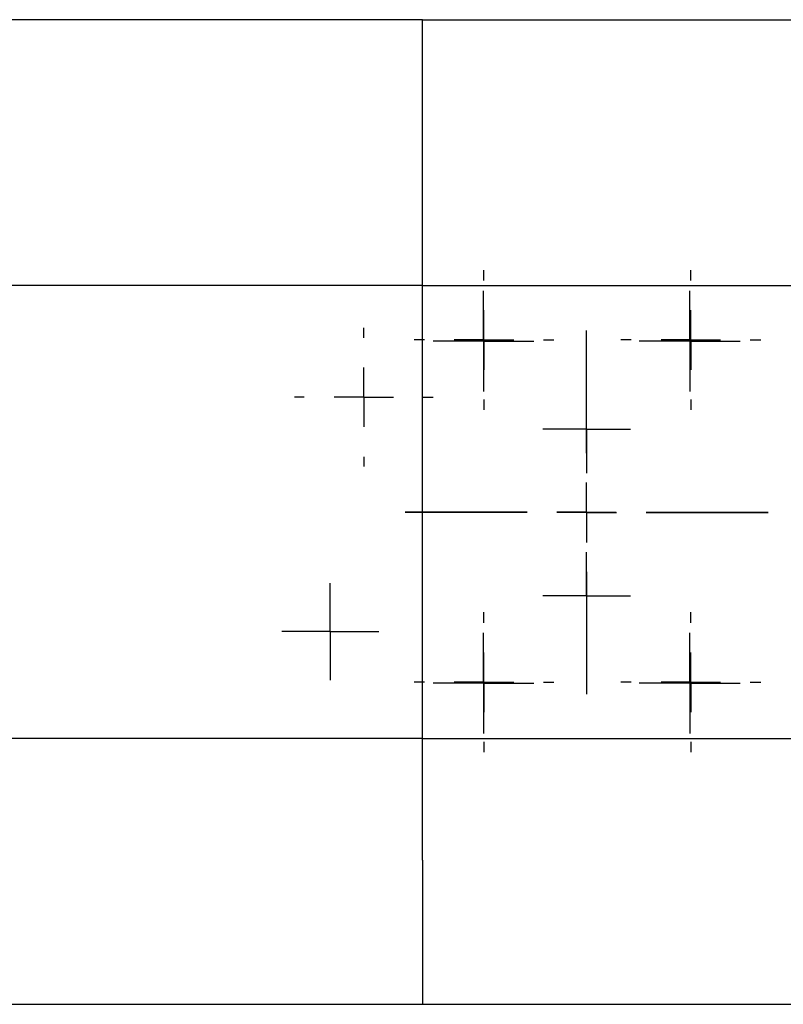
# Model space of a CAD drawing. Extents: x 9.3 to 31.1, y 5.1 to 19.6.
# Tile 18 of 132: x 16.8 to 18.1, y 5.1 to 6.7. Entities that reach past the tile are written whole.
import ezdxf

# ---------------------------------------------------------------- set-up
doc = ezdxf.new("R2010")
doc.units = 0
doc.layers.get('0').update_dxf_attribs({"linetype": 'CONTINUOUS'})

# ---------------------------------------------------------------- blocks, each defined once
blk = doc.blocks.new('SW_CENTERMARKSYMBOL_24')
at = {"color": 0, "linetype": 'CONTINUOUS'}
for p, q in [((0, 0.05), (0, 0.0735)), ((0, 0), (0, 0.05)), ((-0.05, 0), (-0.0735, 0)), ((0, 0), (-0.05, 0)), ((0, 0), (0, -0.05)), ((0, 0), (0.05, 0)), ((0.05, 0), (0.0735, 0)), ((0, -0.05), (0, -0.0735))]:
    blk.add_line(p, q, dxfattribs=at)
blk = doc.blocks.new('SW_CENTERMARKSYMBOL_25')
at = {"color": 0, "linetype": 'CONTINUOUS'}
for p, q in [((0, 0.05), (0, 0.0735)), ((0, 0), (0, 0.05)), ((-0.05, 0), (-0.0735, 0)), ((0, 0), (-0.05, 0)), ((0, 0), (0, -0.05)), ((0, 0), (0.05, 0)), ((0.05, 0), (0.0735, 0)), ((0, -0.05), (0, -0.0735))]:
    blk.add_line(p, q, dxfattribs=at)
blk = doc.blocks.new('SW_CENTERMARKSYMBOL_26')
at = {"color": 0, "linetype": 'CONTINUOUS'}
for p, q in [((0, 0.1), (0, 0.305)), ((0, 0), (0, 0.05)), ((-0.1, 0), (-0.305, 0)), ((0, 0), (-0.05, 0)), ((0, 0), (0, -0.05)), ((0, 0), (0.05, 0)), ((0.1, 0), (0.305, 0)), ((0, -0.1), (0, -0.305))]:
    blk.add_line(p, q, dxfattribs=at)
blk = doc.blocks.new('SW_CENTERMARKSYMBOL_27')
at = {"color": 0, "linetype": 'CONTINUOUS'}
for p, q in [((0, 0.1), (0, 0.305)), ((0, 0), (0, 0.05)), ((-0.1, 0), (-0.305, 0)), ((0, 0), (-0.05, 0)), ((0, 0), (0, -0.05)), ((0, 0), (0.05, 0)), ((0.1, 0), (0.305, 0)), ((0, -0.1), (0, -0.305))]:
    blk.add_line(p, q, dxfattribs=at)
blk = doc.blocks.new('SW_CENTERMARKSYMBOL_28')
at = {"color": 0, "linetype": 'CONTINUOUS'}
for p, q in [((0, 0.05), (0, 0.08465)), ((0, 0), (0, 0.05)), ((-0.05, 0), (-0.08465, 0)), ((0, 0), (-0.05, 0)), ((0, 0), (0, -0.05)), ((0, 0), (0.05, 0)), ((0.05, 0), (0.08465, 0)), ((0, -0.05), (0, -0.08465))]:
    blk.add_line(p, q, dxfattribs=at)
blk = doc.blocks.new('SW_CENTERMARKSYMBOL_29')
at = {"color": 0, "linetype": 'CONTINUOUS'}
for p, q in [((0, 0.05), (0, 0.08465)), ((0, 0), (0, 0.05)), ((-0.05, 0), (-0.08465, 0)), ((0, 0), (-0.05, 0)), ((0, 0), (0, -0.05)), ((0, 0), (0.05, 0)), ((0.05, 0), (0.08465, 0)), ((0, -0.05), (0, -0.08465))]:
    blk.add_line(p, q, dxfattribs=at)
blk = doc.blocks.new('SW_CENTERMARKSYMBOL_30')
at = {"color": 0, "linetype": 'CONTINUOUS'}
for p, q in [((0, 0.05), (0, 0.08465)), ((0, 0), (0, 0.05)), ((-0.05, 0), (-0.08465, 0)), ((0, 0), (-0.05, 0)), ((0, 0), (0, -0.05)), ((0, 0), (0.05, 0)), ((0.05, 0), (0.08465, 0)), ((0, -0.05), (0, -0.08465))]:
    blk.add_line(p, q, dxfattribs=at)
blk = doc.blocks.new('SW_CENTERMARKSYMBOL_31')
at = {"color": 0, "linetype": 'CONTINUOUS'}
for p, q in [((0, 0.05), (0, 0.08465)), ((0, 0), (0, 0.05)), ((-0.05, 0), (-0.08465, 0)), ((0, 0), (-0.05, 0)), ((0, 0), (0, -0.05)), ((0, 0), (0.05, 0)), ((0.05, 0), (0.08465, 0)), ((0, -0.05), (0, -0.08465))]:
    blk.add_line(p, q, dxfattribs=at)
blk = doc.blocks.new('SW_CENTERMARKSYMBOL_32')
at = {"color": 0, "linetype": 'CONTINUOUS'}
for p, q in [((0, 0.1), (0, 0.1175)), ((0, 0), (0, 0.05)), ((-0.1, 0), (-0.1175, 0)), ((0, 0), (-0.05, 0)), ((0, 0), (0, -0.05)), ((0, 0), (0.05, 0)), ((0.1, 0), (0.1175, 0)), ((0, -0.1), (0, -0.1175))]:
    blk.add_line(p, q, dxfattribs=at)
blk = doc.blocks.new('SW_CENTERMARKSYMBOL_33')
at = {"color": 0, "linetype": 'CONTINUOUS'}
for p, q in [((0, 0.1), (0, 0.1175)), ((0, 0), (0, 0.05)), ((-0.1, 0), (-0.1175, 0)), ((0, 0), (-0.05, 0)), ((0, 0), (0, -0.05)), ((0, 0), (0.05, 0)), ((0.1, 0), (0.1175, 0)), ((0, -0.1), (0, -0.1175))]:
    blk.add_line(p, q, dxfattribs=at)
blk = doc.blocks.new('SW_CENTERMARKSYMBOL_34')
at = {"color": 0, "linetype": 'CONTINUOUS'}
for p, q in [((0, 0.1), (0, 0.1175)), ((0, 0), (0, 0.05)), ((-0.1, 0), (-0.1175, 0)), ((0, 0), (-0.05, 0)), ((0, 0), (0, -0.05)), ((0, 0), (0.05, 0)), ((0.1, 0), (0.1175, 0)), ((0, -0.1), (0, -0.1175))]:
    blk.add_line(p, q, dxfattribs=at)
blk = doc.blocks.new('SW_CENTERMARKSYMBOL_35')
at = {"color": 0, "linetype": 'CONTINUOUS'}
for p, q in [((0, 0.1), (0, 0.1175)), ((0, 0), (0, 0.05)), ((-0.1, 0), (-0.1175, 0)), ((0, 0), (-0.05, 0)), ((0, 0), (0, -0.05)), ((0, 0), (0.05, 0)), ((0.1, 0), (0.1175, 0)), ((0, -0.1), (0, -0.1175))]:
    blk.add_line(p, q, dxfattribs=at)
blk = doc.blocks.new('SW_CENTERMARKSYMBOL_38')
at = {"color": 0, "linetype": 'CONTINUOUS'}
for p, q in [((0, 0.05), (0, 0.0815)), ((0, 0), (0, 0.05)), ((-0.05, 0), (-0.0815, 0)), ((0, 0), (-0.05, 0)), ((0, 0), (0, -0.05)), ((0, 0), (0.05, 0)), ((0.05, 0), (0.0815, 0)), ((0, -0.05), (0, -0.0815))]:
    blk.add_line(p, q, dxfattribs=at)
blk = doc.blocks.new('SW_CENTERMARKSYMBOL_40')
at = {"color": 0, "linetype": 'CONTINUOUS'}
for p, q in [((0, 0.1), (0, 0.1164)), ((0, 0), (0, 0.05)), ((-0.1, 0), (-0.1164, 0)), ((0, 0), (-0.05, 0)), ((0, 0), (0, -0.05)), ((0, 0), (0.05, 0)), ((0.1, 0), (0.1164, 0)), ((0, -0.1), (0, -0.1164))]:
    blk.add_line(p, q, dxfattribs=at)

msp = doc.modelspace()

# ---------------------------------------------------------------- linework, layer by layer
at = {"color": 7, "linetype": 'CONTINUOUS'}
for p, q in [((17.4515, 6.7105), (15.0893, 6.7105)), ((17.4515, 6.2637), (17.4515, 6.7105)), ((18.3138, 6.7099), (17.4515, 6.7099)), ((17.4515, 6.2637), (15.0893, 6.2637)), ((17.4515, 5.5037), (17.4515, 6.2637)), ((18.3138, 6.2632), (17.4515, 6.2632)), ((15.0893, 5.5037), (17.4515, 5.5037)), ((17.4515, 5.2988), (17.4515, 5.5037)), ((17.4515, 5.5031), (18.3138, 5.5031)), ((17.4515, 5.2988), (17.4515, 5.0564)), ((15.0893, 5.0569), (17.4515, 5.0569)), ((17.4515, 5.0564), (18.3138, 5.0564))]:
    msp.add_line(p, q, dxfattribs=at)

# ---------------------------------------------------------------- block references
for name, p in [('SW_CENTERMARKSYMBOL_35', (17.5547, 6.1724)), ('SW_CENTERMARKSYMBOL_34', (17.9022, 6.1724)), ('SW_CENTERMARKSYMBOL_29', (17.5539, 6.1706)), ('SW_CENTERMARKSYMBOL_28', (17.9004, 6.1706)), ('SW_CENTERMARKSYMBOL_40', (17.3528, 6.0763)), ('SW_CENTERMARKSYMBOL_27', (17.7271, 5.8832)), ('SW_CENTERMARKSYMBOL_26', (17.7272, 5.8824)), ('SW_CENTERMARKSYMBOL_25', (17.7272, 6.0224)), ('SW_CENTERMARKSYMBOL_24', (17.7272, 5.7424)), ('SW_CENTERMARKSYMBOL_38', (17.2966, 5.6826)), ('SW_CENTERMARKSYMBOL_32', (17.5547, 5.5974)), ('SW_CENTERMARKSYMBOL_33', (17.9022, 5.5974)), ('SW_CENTERMARKSYMBOL_31', (17.5539, 5.5958)), ('SW_CENTERMARKSYMBOL_30', (17.9004, 5.5958))]:
    msp.add_blockref(name, p, dxfattribs=at)

doc.saveas('drawing.dxf')
